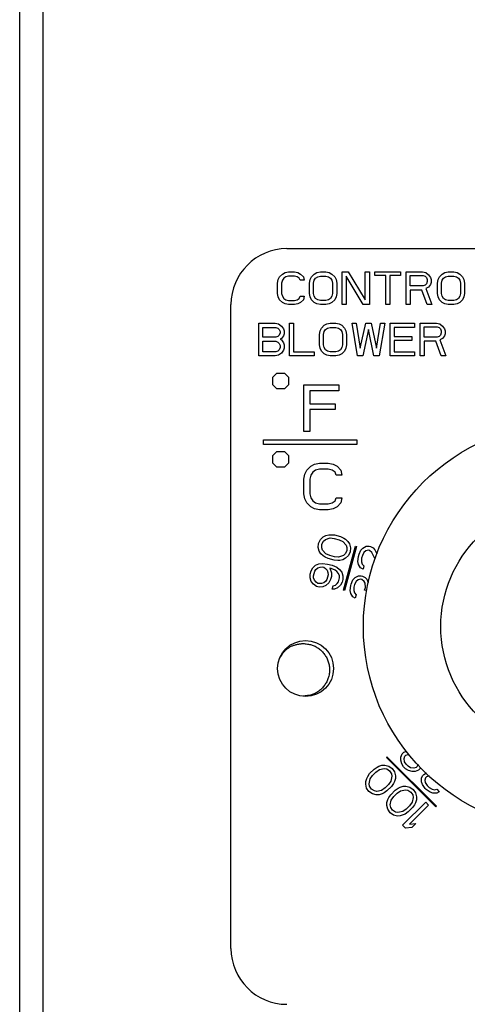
# Model space of a CAD drawing. Extents: x 4 to 119, y 2 to 81.
# Tile 22 of 28: x 65.384 to 66.344, y 48.324 to 50.435. Entities that reach past the tile are written whole.
import ezdxf

# ---------------------------------------------------------------- set-up
doc = ezdxf.new("R2010")
doc.units = 0
doc.layers.add('BODY', color=3, linetype='CONTINUOUS')

msp = doc.modelspace()

# ---------------------------------------------------------------- linework, layer by layer
at = {"layer": 'BODY', "linetype": 'CONTINUOUS'}
for p, q in [((65.3843, 45.2882), (65.3843, 50.5272)), ((65.4343, 50.4672), (65.4343, 45.3482)), ((65.9573, 49.9442), (67.1573, 49.9442)), ((65.9373, 49.8704), (65.9387, 49.8779)), ((65.9387, 49.8779), (65.9416, 49.8838)), ((65.9416, 49.8838), (65.9475, 49.8898)), ((65.9475, 49.8898), (65.9533, 49.8927)), ((65.9504, 49.8808), (65.9475, 49.8764)), ((65.9548, 49.8838), (65.9504, 49.8808)), ((65.9533, 49.8927), (65.9606, 49.8942)), ((65.9606, 49.8853), (65.9548, 49.8838)), ((65.9606, 49.8942), (65.9737, 49.8942)), ((65.9737, 49.8853), (65.9606, 49.8853)), ((65.9737, 49.8942), (65.981, 49.8927)), ((65.9795, 49.8838), (65.9737, 49.8853)), ((65.9839, 49.8808), (65.9795, 49.8838)), ((65.981, 49.8927), (65.9868, 49.8898)), ((65.9854, 49.8764), (65.9839, 49.8808)), ((65.9868, 49.8898), (65.9927, 49.8838)), ((65.9927, 49.8838), (65.9941, 49.8764)), ((66.0058, 49.8704), (66.0073, 49.8779)), ((66.0073, 49.8779), (66.0102, 49.8838)), ((66.0102, 49.8838), (66.016, 49.8898)), ((66.016, 49.8898), (66.0218, 49.8927)), ((66.016, 49.8764), (66.0189, 49.8808)), ((66.0189, 49.8808), (66.0233, 49.8838)), ((66.0218, 49.8927), (66.0291, 49.8942)), ((66.0233, 49.8838), (66.0291, 49.8853)), ((66.0291, 49.8942), (66.0408, 49.8942)), ((66.0291, 49.8853), (66.0408, 49.8853)), ((66.0408, 49.8942), (66.0481, 49.8927)), ((66.0408, 49.8853), (66.0466, 49.8838)), ((66.0466, 49.8838), (66.051, 49.8808)), ((66.0481, 49.8927), (66.0539, 49.8898)), ((66.051, 49.8808), (66.0539, 49.8764)), ((66.0539, 49.8898), (66.0598, 49.8838)), ((66.0598, 49.8838), (66.0627, 49.8779)), ((66.0627, 49.8779), (66.0641, 49.8704)), ((66.0758, 49.8942), (66.0889, 49.8942)), ((66.0758, 49.8242), (66.0758, 49.8942)), ((66.121, 49.8242), (66.0846, 49.8853)), ((66.0846, 49.8853), (66.0846, 49.8242)), ((66.0889, 49.8942), (66.1254, 49.8347)), ((66.1254, 49.8942), (66.1341, 49.8942)), ((66.1254, 49.8347), (66.1254, 49.8942)), ((66.1341, 49.8942), (66.1341, 49.8242)), ((66.1458, 49.8868), (66.1458, 49.8942)), ((66.1458, 49.8942), (66.2012, 49.8942)), ((66.1691, 49.8868), (66.1458, 49.8868)), ((66.1691, 49.8242), (66.1691, 49.8868)), ((66.1779, 49.8868), (66.1779, 49.8242)), ((66.2012, 49.8868), (66.1779, 49.8868)), ((66.2012, 49.8942), (66.2012, 49.8868)), ((66.2129, 49.8942), (66.2479, 49.8942)), ((66.2129, 49.8242), (66.2129, 49.8942)), ((66.2216, 49.8645), (66.2216, 49.8868)), ((66.2216, 49.8868), (66.2493, 49.8868)), ((66.2479, 49.8942), (66.2552, 49.8927)), ((66.2493, 49.8868), (66.2537, 49.8853)), ((66.2537, 49.8853), (66.2566, 49.8823)), ((66.2552, 49.8927), (66.261, 49.8883)), ((66.2566, 49.8823), (66.2581, 49.8779)), ((66.2581, 49.8779), (66.2581, 49.8734)), ((66.261, 49.8883), (66.2654, 49.8823)), ((66.2654, 49.8823), (66.2668, 49.8779)), ((66.2668, 49.8779), (66.2668, 49.8719)), ((66.28, 49.8704), (66.2814, 49.8779)), ((66.2814, 49.8779), (66.2843, 49.8838)), ((66.2843, 49.8838), (66.2902, 49.8898)), ((66.2902, 49.8898), (66.296, 49.8927)), ((66.2902, 49.8764), (66.2931, 49.8808)), ((66.2931, 49.8808), (66.2975, 49.8838)), ((66.296, 49.8927), (66.3033, 49.8942)), ((66.2975, 49.8838), (66.3033, 49.8853)), ((66.3033, 49.8942), (66.315, 49.8942)), ((66.3033, 49.8853), (66.315, 49.8853)), ((66.315, 49.8942), (66.3223, 49.8927)), ((66.315, 49.8853), (66.3208, 49.8838)), ((66.3208, 49.8838), (66.3252, 49.8808)), ((66.3223, 49.8927), (66.3281, 49.8898)), ((66.3252, 49.8808), (66.3281, 49.8764)), ((66.3281, 49.8898), (66.3339, 49.8838)), ((66.3339, 49.8838), (66.3368, 49.8779)), ((66.3368, 49.8779), (66.3383, 49.8704)), ((65.9373, 49.8481), (65.9373, 49.8704)), ((65.9475, 49.8764), (65.946, 49.8704)), ((65.946, 49.8704), (65.946, 49.8481)), ((65.9941, 49.8764), (65.9854, 49.8764)), ((66.0058, 49.8481), (66.0058, 49.8704)), ((66.0145, 49.8704), (66.016, 49.8764)), ((66.0145, 49.8481), (66.0145, 49.8704)), ((66.0539, 49.8764), (66.0554, 49.8704)), ((66.0554, 49.8704), (66.0554, 49.8481)), ((66.0641, 49.8704), (66.0641, 49.8481)), ((66.2493, 49.8645), (66.2216, 49.8645)), ((66.2537, 49.8659), (66.2493, 49.8645)), ((66.2566, 49.8689), (66.2537, 49.8659)), ((66.261, 49.8615), (66.2552, 49.8585)), ((66.2552, 49.8585), (66.2683, 49.8242)), ((66.2581, 49.8734), (66.2566, 49.8689)), ((66.2654, 49.8674), (66.261, 49.8615)), ((66.2668, 49.8719), (66.2654, 49.8674)), ((66.28, 49.8481), (66.28, 49.8704)), ((66.2887, 49.8704), (66.2902, 49.8764)), ((66.2887, 49.8481), (66.2887, 49.8704)), ((66.3281, 49.8764), (66.3295, 49.8704)), ((66.3295, 49.8704), (66.3295, 49.8481)), ((66.3383, 49.8704), (66.3383, 49.8481)), ((65.9387, 49.8406), (65.9373, 49.8481)), ((65.9416, 49.8347), (65.9387, 49.8406)), ((65.946, 49.8481), (65.9475, 49.8421)), ((65.9475, 49.8421), (65.9504, 49.8376)), ((65.9504, 49.8376), (65.9548, 49.8347)), ((65.9795, 49.8347), (65.9839, 49.8376)), ((65.9839, 49.8376), (65.9854, 49.8421)), ((65.9854, 49.8421), (65.9941, 49.8421)), ((65.9941, 49.8421), (65.9927, 49.8347)), ((66.0073, 49.8406), (66.0058, 49.8481)), ((66.0102, 49.8347), (66.0073, 49.8406)), ((66.016, 49.8421), (66.0145, 49.8481)), ((66.0189, 49.8376), (66.016, 49.8421)), ((66.0233, 49.8347), (66.0189, 49.8376)), ((66.051, 49.8376), (66.0466, 49.8347)), ((66.0539, 49.8421), (66.051, 49.8376)), ((66.0554, 49.8481), (66.0539, 49.8421)), ((66.0627, 49.8406), (66.0598, 49.8347)), ((66.0641, 49.8481), (66.0627, 49.8406)), ((66.2464, 49.8555), (66.2216, 49.8555)), ((66.2216, 49.8555), (66.2216, 49.8242)), ((66.2581, 49.8242), (66.2464, 49.8555)), ((66.2814, 49.8406), (66.28, 49.8481)), ((66.2843, 49.8347), (66.2814, 49.8406)), ((66.2902, 49.8421), (66.2887, 49.8481)), ((66.2931, 49.8376), (66.2902, 49.8421)), ((66.2975, 49.8347), (66.2931, 49.8376)), ((66.3252, 49.8376), (66.3208, 49.8347)), ((66.3281, 49.8421), (66.3252, 49.8376)), ((66.3295, 49.8481), (66.3281, 49.8421)), ((66.3368, 49.8406), (66.3339, 49.8347)), ((66.3383, 49.8481), (66.3368, 49.8406)), ((65.8373, 48.4442), (65.8373, 49.8242)), ((65.9475, 49.8287), (65.9416, 49.8347)), ((65.9533, 49.8257), (65.9475, 49.8287)), ((65.9606, 49.8242), (65.9533, 49.8257)), ((65.9548, 49.8347), (65.9606, 49.8332)), ((65.9606, 49.8332), (65.9737, 49.8332)), ((65.9737, 49.8242), (65.9606, 49.8242)), ((65.9737, 49.8332), (65.9795, 49.8347)), ((65.981, 49.8257), (65.9737, 49.8242)), ((65.9868, 49.8287), (65.981, 49.8257)), ((65.9927, 49.8347), (65.9868, 49.8287)), ((66.016, 49.8287), (66.0102, 49.8347)), ((66.0218, 49.8257), (66.016, 49.8287)), ((66.0291, 49.8242), (66.0218, 49.8257)), ((66.0291, 49.8332), (66.0233, 49.8347)), ((66.0408, 49.8332), (66.0291, 49.8332)), ((66.0408, 49.8242), (66.0291, 49.8242)), ((66.0466, 49.8347), (66.0408, 49.8332)), ((66.0481, 49.8257), (66.0408, 49.8242)), ((66.0539, 49.8287), (66.0481, 49.8257)), ((66.0598, 49.8347), (66.0539, 49.8287)), ((66.0846, 49.8242), (66.0758, 49.8242)), ((66.1341, 49.8242), (66.121, 49.8242)), ((66.1779, 49.8242), (66.1691, 49.8242)), ((66.2216, 49.8242), (66.2129, 49.8242)), ((66.2683, 49.8242), (66.2581, 49.8242)), ((66.2902, 49.8287), (66.2843, 49.8347)), ((66.296, 49.8257), (66.2902, 49.8287)), ((66.3033, 49.8242), (66.296, 49.8257)), ((66.3033, 49.8332), (66.2975, 49.8347)), ((66.315, 49.8332), (66.3033, 49.8332)), ((66.315, 49.8242), (66.3033, 49.8242)), ((66.3208, 49.8347), (66.315, 49.8332)), ((66.3223, 49.8257), (66.315, 49.8242)), ((66.3281, 49.8287), (66.3223, 49.8257)), ((66.3339, 49.8347), (66.3281, 49.8287)), ((65.8973, 49.7842), (65.9323, 49.7842)), ((65.8973, 49.7142), (65.8973, 49.7842)), ((65.906, 49.7753), (65.9337, 49.7753)), ((65.906, 49.7545), (65.906, 49.7753)), ((65.9323, 49.7842), (65.9396, 49.7828)), ((65.9337, 49.7753), (65.9381, 49.7738)), ((65.9381, 49.7738), (65.941, 49.7708)), ((65.9396, 49.7828), (65.9454, 49.7783)), ((65.9454, 49.7783), (65.9498, 49.7723)), ((65.9498, 49.7723), (65.9512, 49.7679)), ((65.9629, 49.7142), (65.9629, 49.7842)), ((65.9629, 49.7842), (65.9716, 49.7842)), ((65.9716, 49.7842), (65.9716, 49.7232)), ((66.0285, 49.7679), (66.0314, 49.7738)), ((66.0314, 49.7738), (66.0373, 49.7798)), ((66.0373, 49.7798), (66.0431, 49.7828)), ((66.0402, 49.7708), (66.0445, 49.7738)), ((66.0431, 49.7828), (66.0504, 49.7842)), ((66.0445, 49.7738), (66.0504, 49.7753)), ((66.0504, 49.7842), (66.062, 49.7842)), ((66.0504, 49.7753), (66.062, 49.7753)), ((66.062, 49.7842), (66.0693, 49.7828)), ((66.062, 49.7753), (66.0679, 49.7738)), ((66.0679, 49.7738), (66.0723, 49.7708)), ((66.0693, 49.7828), (66.0752, 49.7798)), ((66.0752, 49.7798), (66.081, 49.7738)), ((66.081, 49.7738), (66.0839, 49.7679)), ((66.0971, 49.7842), (66.1058, 49.7842)), ((66.1087, 49.7142), (66.0971, 49.7842)), ((66.1058, 49.7842), (66.1146, 49.7306)), ((66.1146, 49.7306), (66.1262, 49.7842)), ((66.1262, 49.7842), (66.1379, 49.7842)), ((66.1379, 49.7842), (66.1495, 49.7306)), ((66.1495, 49.7306), (66.1583, 49.7842)), ((66.167, 49.7842), (66.1554, 49.7142)), ((66.1583, 49.7842), (66.167, 49.7842)), ((66.1787, 49.7142), (66.1787, 49.7842)), ((66.1787, 49.7842), (66.2312, 49.7842)), ((66.2312, 49.7753), (66.1875, 49.7753)), ((66.1875, 49.7753), (66.1875, 49.7559)), ((66.2312, 49.7842), (66.2312, 49.7753)), ((66.2429, 49.7842), (66.2779, 49.7842)), ((66.2429, 49.7142), (66.2429, 49.7842)), ((66.2516, 49.7545), (66.2516, 49.7768)), ((66.2516, 49.7768), (66.2793, 49.7768)), ((66.2779, 49.7842), (66.2852, 49.7828)), ((66.2793, 49.7768), (66.2837, 49.7753)), ((66.2837, 49.7753), (66.2866, 49.7723)), ((66.2852, 49.7828), (66.291, 49.7783)), ((66.2866, 49.7723), (66.2881, 49.7679)), ((66.291, 49.7783), (66.2954, 49.7723)), ((66.2954, 49.7723), (66.2968, 49.7679)), ((65.9337, 49.7545), (65.906, 49.7545)), ((65.9381, 49.7559), (65.9337, 49.7545)), ((65.941, 49.7589), (65.9381, 49.7559)), ((65.941, 49.7708), (65.9425, 49.7664)), ((65.9425, 49.7634), (65.941, 49.7589)), ((65.9425, 49.7664), (65.9425, 49.7634)), ((65.9454, 49.7515), (65.9425, 49.75)), ((65.9498, 49.7574), (65.9454, 49.7515)), ((65.9512, 49.7619), (65.9498, 49.7574)), ((65.9512, 49.7679), (65.9512, 49.7619)), ((66.027, 49.7604), (66.0285, 49.7679)), ((66.027, 49.7381), (66.027, 49.7604)), ((66.0358, 49.7604), (66.0373, 49.7664)), ((66.0358, 49.7381), (66.0358, 49.7604)), ((66.0373, 49.7664), (66.0402, 49.7708)), ((66.0723, 49.7708), (66.0752, 49.7664)), ((66.0752, 49.7664), (66.0766, 49.7604)), ((66.0766, 49.7604), (66.0766, 49.7381)), ((66.0839, 49.7679), (66.0854, 49.7604)), ((66.0854, 49.7604), (66.0854, 49.7381)), ((66.1321, 49.7708), (66.1204, 49.7142)), ((66.1437, 49.7142), (66.1321, 49.7708)), ((66.1875, 49.7559), (66.2254, 49.7559)), ((66.2254, 49.7559), (66.2254, 49.747)), ((66.2793, 49.7545), (66.2516, 49.7545)), ((66.2837, 49.7559), (66.2793, 49.7545)), ((66.2866, 49.7589), (66.2837, 49.7559)), ((66.291, 49.7515), (66.2852, 49.7485)), ((66.2881, 49.7634), (66.2866, 49.7589)), ((66.2881, 49.7679), (66.2881, 49.7634)), ((66.2954, 49.7574), (66.291, 49.7515)), ((66.2968, 49.7619), (66.2954, 49.7574)), ((66.2968, 49.7679), (66.2968, 49.7619)), ((65.906, 49.7232), (65.906, 49.7455)), ((65.906, 49.7455), (65.9337, 49.7455)), ((65.9337, 49.7455), (65.9381, 49.744)), ((65.9381, 49.744), (65.941, 49.741)), ((65.941, 49.741), (65.9425, 49.7366)), ((65.9425, 49.7321), (65.941, 49.7276)), ((65.9425, 49.75), (65.9454, 49.7485)), ((65.9425, 49.7366), (65.9425, 49.7321)), ((65.9454, 49.7485), (65.9498, 49.7425)), ((65.9498, 49.7425), (65.9512, 49.7381)), ((65.9512, 49.7306), (65.9498, 49.7262)), ((65.9512, 49.7381), (65.9512, 49.7306)), ((66.0285, 49.7306), (66.027, 49.7381)), ((66.0314, 49.7247), (66.0285, 49.7306)), ((66.0373, 49.7321), (66.0358, 49.7381)), ((66.0402, 49.7276), (66.0373, 49.7321)), ((66.0752, 49.7321), (66.0723, 49.7276)), ((66.0766, 49.7381), (66.0752, 49.7321)), ((66.0839, 49.7306), (66.081, 49.7247)), ((66.0854, 49.7381), (66.0839, 49.7306)), ((66.1875, 49.747), (66.1875, 49.7232)), ((66.2254, 49.747), (66.1875, 49.747)), ((66.2764, 49.7455), (66.2516, 49.7455)), ((66.2516, 49.7455), (66.2516, 49.7142)), ((66.2881, 49.7142), (66.2764, 49.7455)), ((66.2852, 49.7485), (66.2983, 49.7142)), ((65.9323, 49.7142), (65.8973, 49.7142)), ((65.9337, 49.7232), (65.906, 49.7232)), ((65.9396, 49.7157), (65.9323, 49.7142)), ((65.9381, 49.7247), (65.9337, 49.7232)), ((65.941, 49.7276), (65.9381, 49.7247)), ((65.9454, 49.7202), (65.9396, 49.7157)), ((65.9498, 49.7262), (65.9454, 49.7202)), ((66.0154, 49.7142), (65.9629, 49.7142)), ((65.9716, 49.7232), (66.0154, 49.7232)), ((66.0154, 49.7232), (66.0154, 49.7142)), ((66.0373, 49.7187), (66.0314, 49.7247)), ((66.0431, 49.7157), (66.0373, 49.7187)), ((66.0445, 49.7247), (66.0402, 49.7276)), ((66.0504, 49.7142), (66.0431, 49.7157)), ((66.0504, 49.7232), (66.0445, 49.7247)), ((66.062, 49.7232), (66.0504, 49.7232)), ((66.062, 49.7142), (66.0504, 49.7142)), ((66.0679, 49.7247), (66.062, 49.7232)), ((66.0693, 49.7157), (66.062, 49.7142)), ((66.0723, 49.7276), (66.0679, 49.7247)), ((66.0752, 49.7187), (66.0693, 49.7157)), ((66.081, 49.7247), (66.0752, 49.7187)), ((66.1204, 49.7142), (66.1087, 49.7142)), ((66.1554, 49.7142), (66.1437, 49.7142)), ((66.2312, 49.7142), (66.1787, 49.7142)), ((66.1875, 49.7232), (66.2312, 49.7232)), ((66.2312, 49.7232), (66.2312, 49.7142)), ((66.2516, 49.7142), (66.2429, 49.7142)), ((66.2983, 49.7142), (66.2881, 49.7142)), ((65.9273, 49.6689), (65.9356, 49.6772)), ((65.9273, 49.6522), (65.9273, 49.6689)), ((65.9356, 49.6772), (65.9523, 49.6772)), ((65.9523, 49.6772), (65.9606, 49.6689)), ((65.9606, 49.6689), (65.9606, 49.6522)), ((65.9356, 49.6439), (65.9273, 49.6522)), ((65.9606, 49.6522), (65.9523, 49.6439)), ((65.9939, 49.5522), (65.9939, 49.6522)), ((65.9939, 49.6522), (66.0689, 49.6522)), ((66.0689, 49.6522), (66.0689, 49.6395)), ((65.9523, 49.6439), (65.9356, 49.6439)), ((66.0689, 49.6395), (66.0064, 49.6395)), ((66.0064, 49.6395), (66.0064, 49.6118)), ((66.0064, 49.6118), (66.0606, 49.6118)), ((66.0606, 49.6118), (66.0606, 49.599)), ((66.0064, 49.599), (66.0064, 49.5522)), ((66.0606, 49.599), (66.0064, 49.599)), ((66.0064, 49.5522), (65.9939, 49.5522)), ((65.9073, 49.5342), (66.1073, 49.5342)), ((65.9073, 49.5242), (65.9073, 49.5342)), ((66.1073, 49.5242), (65.9073, 49.5242)), ((66.1073, 49.5342), (66.1073, 49.5242)), ((65.9273, 49.5009), (65.9356, 49.5092)), ((65.9273, 49.4842), (65.9273, 49.5009)), ((65.9356, 49.5092), (65.9523, 49.5092)), ((65.9523, 49.5092), (65.9606, 49.5009)), ((65.9606, 49.5009), (65.9606, 49.4842)), ((65.9356, 49.4759), (65.9273, 49.4842)), ((65.9606, 49.4842), (65.9523, 49.4759)), ((66.0002, 49.4693), (66.0085, 49.4779)), ((66.0085, 49.4779), (66.0168, 49.4821)), ((66.0168, 49.4821), (66.0273, 49.4842)), ((66.0273, 49.4842), (66.046, 49.4842)), ((66.046, 49.4842), (66.0564, 49.4821)), ((66.0564, 49.4821), (66.0648, 49.4779)), ((66.0648, 49.4779), (66.0731, 49.4693)), ((65.9523, 49.4759), (65.9356, 49.4759)), ((65.9939, 49.4502), (65.996, 49.4608)), ((65.996, 49.4608), (66.0002, 49.4693)), ((66.0085, 49.4587), (66.0064, 49.4502)), ((66.0127, 49.4651), (66.0085, 49.4587)), ((66.0189, 49.4693), (66.0127, 49.4651)), ((66.0273, 49.4715), (66.0189, 49.4693)), ((66.046, 49.4715), (66.0273, 49.4715)), ((66.0543, 49.4693), (66.046, 49.4715)), ((66.0606, 49.4651), (66.0543, 49.4693)), ((66.0627, 49.4587), (66.0606, 49.4651)), ((66.0752, 49.4587), (66.0627, 49.4587)), ((66.0731, 49.4693), (66.0752, 49.4587)), ((65.9939, 49.4183), (65.9939, 49.4502)), ((66.0064, 49.4502), (66.0064, 49.4183)), ((65.996, 49.4076), (65.9939, 49.4183)), ((66.0064, 49.4183), (66.0085, 49.4098)), ((66.0002, 49.3991), (65.996, 49.4076)), ((66.0085, 49.3906), (66.0002, 49.3991)), ((66.0085, 49.4098), (66.0127, 49.4034)), ((66.0127, 49.4034), (66.0189, 49.3991)), ((66.0189, 49.3991), (66.0273, 49.397)), ((66.0273, 49.397), (66.046, 49.397)), ((66.046, 49.397), (66.0543, 49.3991)), ((66.0543, 49.3991), (66.0606, 49.4034)), ((66.0606, 49.4034), (66.0627, 49.4098)), ((66.0627, 49.4098), (66.0752, 49.4098)), ((66.0731, 49.3991), (66.0648, 49.3906)), ((66.0752, 49.4098), (66.0731, 49.3991)), ((66.0168, 49.3864), (66.0085, 49.3906)), ((66.0273, 49.3842), (66.0168, 49.3864)), ((66.046, 49.3842), (66.0273, 49.3842)), ((66.0564, 49.3864), (66.046, 49.3842)), ((66.0648, 49.3906), (66.0564, 49.3864)), ((66.0352, 49.3264), (66.0406, 49.3294)), ((66.0406, 49.3294), (66.0471, 49.3307)), ((66.0471, 49.3307), (66.0518, 49.331)), ((66.0518, 49.331), (66.0594, 49.3305)), ((66.0594, 49.3305), (66.0723, 49.327)), ((66.0244, 49.3036), (66.0252, 49.3124)), ((66.0252, 49.3124), (66.029, 49.3205)), ((66.029, 49.3205), (66.0352, 49.3264)), ((66.032, 49.3031), (66.0324, 49.3105)), ((66.0324, 49.3105), (66.0358, 49.3172)), ((66.0358, 49.3172), (66.0398, 49.3206)), ((66.0398, 49.3206), (66.0499, 49.3239)), ((66.0499, 49.3239), (66.0589, 49.323)), ((66.0589, 49.323), (66.069, 49.3203)), ((66.069, 49.3203), (66.0773, 49.3166)), ((66.0723, 49.327), (66.0791, 49.3236)), ((66.0773, 49.3166), (66.0844, 49.3087)), ((66.0791, 49.3236), (66.0831, 49.3211)), ((66.0831, 49.3211), (66.0881, 49.3167)), ((66.0844, 49.3087), (66.0861, 49.3037)), ((66.0881, 49.3167), (66.0913, 49.3113)), ((66.0913, 49.3113), (66.0937, 49.3031)), ((66.0268, 49.2954), (66.0244, 49.3036)), ((66.03, 49.29), (66.0268, 49.2954)), ((66.035, 49.2856), (66.03, 49.29)), ((66.0337, 49.2981), (66.032, 49.3031)), ((66.0409, 49.2901), (66.0337, 49.2981)), ((66.0491, 49.2864), (66.0409, 49.2901)), ((66.0823, 49.2896), (66.0783, 49.2861)), ((66.079, 49.2117), (66.1044, 49.3063)), ((66.1063, 49.3058), (66.0809, 49.2111)), ((66.0857, 49.2962), (66.0823, 49.2896)), ((66.0861, 49.3037), (66.0857, 49.2962)), ((66.0929, 49.2943), (66.0892, 49.2862)), ((66.0937, 49.3031), (66.0929, 49.2943)), ((66.1044, 49.3063), (66.1063, 49.3058)), ((66.1108, 49.2839), (66.1123, 49.2895)), ((66.1123, 49.2895), (66.116, 49.2976)), ((66.116, 49.2976), (66.1204, 49.3024)), ((66.1224, 49.2928), (66.1191, 49.2862)), ((66.1204, 49.3024), (66.1276, 49.3065)), ((66.1264, 49.2963), (66.1224, 49.2928)), ((66.1315, 49.2979), (66.1264, 49.2963)), ((66.1276, 49.3065), (66.1338, 49.3064)), ((66.1344, 49.2972), (66.1315, 49.2979)), ((66.1338, 49.3064), (66.1366, 49.3056)), ((66.1394, 49.2928), (66.1344, 49.2972)), ((66.1366, 49.3056), (66.142, 49.3027)), ((66.1461, 49.2797), (66.1394, 49.2928)), ((66.142, 49.3027), (66.1456, 49.2987)), ((66.1456, 49.2987), (66.15, 49.2901)), ((66.0127, 49.2599), (66.0189, 49.2658)), ((66.0189, 49.2658), (66.0258, 49.2685)), ((66.0258, 49.2685), (66.0338, 49.2694)), ((66.0338, 49.2694), (66.0442, 49.2681)), ((66.039, 49.2831), (66.035, 49.2856)), ((66.0458, 49.2797), (66.039, 49.2831)), ((66.0442, 49.2681), (66.0543, 49.2654)), ((66.0587, 49.2763), (66.0458, 49.2797)), ((66.0592, 49.2837), (66.0491, 49.2864)), ((66.0543, 49.2654), (66.064, 49.2613)), ((66.0663, 49.2758), (66.0587, 49.2763)), ((66.0682, 49.2828), (66.0592, 49.2837)), ((66.071, 49.276), (66.0663, 49.2758)), ((66.0783, 49.2861), (66.0682, 49.2828)), ((66.0775, 49.2773), (66.071, 49.276)), ((66.083, 49.2804), (66.0775, 49.2773)), ((66.0892, 49.2862), (66.083, 49.2804)), ((66.1096, 49.2736), (66.1108, 49.2839)), ((66.1109, 49.2672), (66.1096, 49.2736)), ((66.1152, 49.26), (66.1109, 49.2672)), ((66.1176, 49.2805), (66.1171, 49.2731)), ((66.1171, 49.2731), (66.1189, 49.2681)), ((66.1191, 49.2862), (66.1176, 49.2805)), ((66.1189, 49.2681), (66.1224, 49.2641)), ((66.0071, 49.2388), (66.0075, 49.2462)), ((66.0075, 49.2462), (66.0094, 49.2533)), ((66.0094, 49.2533), (66.0127, 49.2599)), ((66.0143, 49.2429), (66.017, 49.2527)), ((66.017, 49.2527), (66.0195, 49.2566)), ((66.0195, 49.2566), (66.0235, 49.26)), ((66.0235, 49.26), (66.0286, 49.2617)), ((66.0286, 49.2617), (66.0333, 49.2619)), ((66.0333, 49.2619), (66.0362, 49.2612)), ((66.0362, 49.2612), (66.0401, 49.2586)), ((66.0401, 49.2586), (66.0437, 49.2546)), ((66.0457, 49.245), (66.0431, 49.2352)), ((66.0437, 49.2546), (66.0454, 49.2496)), ((66.0454, 49.2496), (66.0457, 49.245)), ((66.0495, 49.2591), (66.053, 49.2491)), ((66.0524, 49.2583), (66.0495, 49.2591)), ((66.0606, 49.2546), (66.0524, 49.2583)), ((66.053, 49.2491), (66.0526, 49.2417)), ((66.0646, 49.2521), (66.0606, 49.2546)), ((66.064, 49.2613), (66.0704, 49.2565)), ((66.0681, 49.2481), (66.0646, 49.2521)), ((66.0699, 49.2431), (66.0681, 49.2481)), ((66.0704, 49.2565), (66.075, 49.2508)), ((66.075, 49.2508), (66.0775, 49.2426)), ((66.1206, 49.2571), (66.1152, 49.26)), ((66.1224, 49.2641), (66.1206, 49.2571)), ((66.0095, 49.2306), (66.0071, 49.2388)), ((66.0141, 49.2248), (66.0095, 49.2306)), ((66.0205, 49.2201), (66.0141, 49.2248)), ((66.0146, 49.2383), (66.0143, 49.2429)), ((66.0164, 49.2333), (66.0146, 49.2383)), ((66.0199, 49.2293), (66.0164, 49.2333)), ((66.0239, 49.2267), (66.0199, 49.2293)), ((66.0268, 49.226), (66.0239, 49.2267)), ((66.0314, 49.2262), (66.0268, 49.226)), ((66.0365, 49.2279), (66.0314, 49.2262)), ((66.0405, 49.2313), (66.0365, 49.2279)), ((66.0431, 49.2352), (66.0405, 49.2313)), ((66.0473, 49.228), (66.0411, 49.2221)), ((66.0507, 49.2347), (66.0473, 49.228)), ((66.0526, 49.2417), (66.0507, 49.2347)), ((66.0613, 49.2227), (66.0654, 49.2262)), ((66.0654, 49.2262), (66.0679, 49.23)), ((66.0679, 49.23), (66.0702, 49.2385)), ((66.0702, 49.2385), (66.0699, 49.2431)), ((66.0755, 49.2295), (66.0722, 49.2228)), ((66.077, 49.2351), (66.0755, 49.2295)), ((66.0775, 49.2426), (66.077, 49.2351)), ((66.0942, 49.2219), (66.0949, 49.2247)), ((66.0949, 49.2247), (66.099, 49.2342)), ((66.099, 49.2342), (66.1034, 49.239)), ((66.1025, 49.2242), (66.101, 49.2185)), ((66.1058, 49.2308), (66.1025, 49.2242)), ((66.1034, 49.239), (66.1106, 49.2431)), ((66.1098, 49.2343), (66.1058, 49.2308)), ((66.1149, 49.2359), (66.1098, 49.2343)), ((66.1106, 49.2431), (66.1168, 49.243)), ((66.1178, 49.2352), (66.1149, 49.2359)), ((66.1168, 49.243), (66.1197, 49.2422)), ((66.1228, 49.2308), (66.1178, 49.2352)), ((66.1197, 49.2422), (66.125, 49.2393)), ((66.1249, 49.2272), (66.1228, 49.2308)), ((66.1255, 49.218), (66.1249, 49.2272)), ((66.125, 49.2393), (66.1286, 49.2353)), ((66.1286, 49.2353), (66.1314, 49.2285)), ((66.0263, 49.2185), (66.0205, 49.2201)), ((66.0343, 49.2194), (66.0263, 49.2185)), ((66.0411, 49.2221), (66.0343, 49.2194)), ((66.0544, 49.214), (66.0563, 49.2211)), ((66.0591, 49.2143), (66.0544, 49.214)), ((66.0563, 49.2211), (66.0613, 49.2227)), ((66.066, 49.217), (66.0591, 49.2143)), ((66.0722, 49.2228), (66.066, 49.217)), ((66.0809, 49.2111), (66.079, 49.2117)), ((66.093, 49.2116), (66.0942, 49.2219)), ((66.0943, 49.2052), (66.093, 49.2116)), ((66.0986, 49.198), (66.0943, 49.2052)), ((66.101, 49.2185), (66.1005, 49.2111)), ((66.1005, 49.2111), (66.1023, 49.2061)), ((66.1023, 49.2061), (66.1058, 49.2021)), ((66.1058, 49.2021), (66.1039, 49.1951)), ((66.124, 49.2124), (66.1255, 49.218)), ((66.128, 49.2113), (66.124, 49.2124)), ((66.1039, 49.1951), (66.0986, 49.198)), ((66.2047, 48.8615), (66.2079, 48.8647)), ((66.2079, 48.8647), (66.2142, 48.8668)), ((66.1719, 48.8549), (66.1705, 48.8535)), ((66.2765, 48.7475), (66.1705, 48.8535)), ((66.1719, 48.8549), (66.278, 48.7489)), ((66.2015, 48.8542), (66.2047, 48.8615)), ((66.2015, 48.8479), (66.2015, 48.8542)), ((66.2035, 48.8396), (66.2015, 48.8479)), ((66.2088, 48.8511), (66.2099, 48.8563)), ((66.2098, 48.8438), (66.2088, 48.8511)), ((66.2128, 48.8387), (66.2098, 48.8438)), ((66.2099, 48.8563), (66.212, 48.8584)), ((66.212, 48.8584), (66.2172, 48.8595)), ((66.2172, 48.8595), (66.2187, 48.8593)), ((66.1347, 48.819), (66.1442, 48.8284)), ((66.1409, 48.8149), (66.1483, 48.8222)), ((66.1442, 48.8284), (66.1505, 48.8327)), ((66.1483, 48.8222), (66.1557, 48.8275)), ((66.1505, 48.8327), (66.1547, 48.8348)), ((66.1547, 48.8348), (66.161, 48.837)), ((66.1557, 48.8275), (66.1661, 48.8297)), ((66.161, 48.837), (66.1672, 48.837)), ((66.1661, 48.8297), (66.1713, 48.8287)), ((66.1672, 48.837), (66.1755, 48.835)), ((66.1713, 48.8287), (66.1775, 48.8246)), ((66.1755, 48.835), (66.1828, 48.8299)), ((66.1775, 48.8246), (66.1816, 48.8184)), ((66.1828, 48.8299), (66.1879, 48.8226)), ((66.1879, 48.8226), (66.1899, 48.8143)), ((66.2076, 48.8334), (66.2035, 48.8396)), ((66.2117, 48.8293), (66.2076, 48.8334)), ((66.2179, 48.8252), (66.2117, 48.8293)), ((66.217, 48.8345), (66.2128, 48.8387)), ((66.2221, 48.8315), (66.217, 48.8345)), ((66.2262, 48.8232), (66.2179, 48.8252)), ((66.2294, 48.8305), (66.2221, 48.8315)), ((66.2325, 48.8232), (66.2262, 48.8232)), ((66.2346, 48.8316), (66.2294, 48.8305)), ((66.2398, 48.8264), (66.2325, 48.8232)), ((66.2368, 48.8337), (66.2346, 48.8316)), ((66.2378, 48.8389), (66.2368, 48.8337)), ((66.243, 48.8296), (66.2398, 48.8264)), ((66.2435, 48.8313), (66.243, 48.8296)), ((66.1262, 48.8022), (66.1284, 48.8085)), ((66.1262, 48.7959), (66.1262, 48.8022)), ((66.1284, 48.8085), (66.1305, 48.8127)), ((66.1305, 48.8127), (66.1347, 48.819)), ((66.1335, 48.7971), (66.1357, 48.8075)), ((66.1357, 48.8075), (66.1409, 48.8149)), ((66.1804, 48.8028), (66.1751, 48.7954)), ((66.1826, 48.8132), (66.1804, 48.8028)), ((66.1816, 48.8184), (66.1826, 48.8132)), ((66.1877, 48.8018), (66.1856, 48.7976)), ((66.1899, 48.8081), (66.1877, 48.8018)), ((66.1899, 48.8143), (66.1899, 48.8081)), ((66.2458, 48.8015), (66.2459, 48.8098)), ((66.2478, 48.7953), (66.2458, 48.8015)), ((66.2459, 48.8098), (66.2491, 48.8151)), ((66.2491, 48.8151), (66.2512, 48.8172)), ((66.2512, 48.8172), (66.2564, 48.8204)), ((66.2542, 48.8099), (66.2531, 48.8047)), ((66.2531, 48.8047), (66.2541, 48.7995)), ((66.2563, 48.812), (66.2542, 48.8099)), ((66.2626, 48.8142), (66.2563, 48.812)), ((66.1282, 48.7876), (66.1262, 48.7959)), ((66.1333, 48.7804), (66.1282, 48.7876)), ((66.1405, 48.7753), (66.1333, 48.7804)), ((66.1345, 48.7919), (66.1335, 48.7971)), ((66.1386, 48.7857), (66.1345, 48.7919)), ((66.1448, 48.7816), (66.1386, 48.7857)), ((66.15, 48.7806), (66.1448, 48.7816)), ((66.1604, 48.7828), (66.15, 48.7806)), ((66.1678, 48.7881), (66.1604, 48.7828)), ((66.1719, 48.7818), (66.1656, 48.7776)), ((66.1751, 48.7954), (66.1678, 48.7881)), ((66.1813, 48.7913), (66.1719, 48.7818)), ((66.1801, 48.7736), (66.1896, 48.7831)), ((66.1856, 48.7976), (66.1813, 48.7913)), ((66.1896, 48.7831), (66.1959, 48.7873)), ((66.1937, 48.7769), (66.201, 48.7821)), ((66.1959, 48.7873), (66.2001, 48.7894)), ((66.2001, 48.7894), (66.2064, 48.7916)), ((66.201, 48.7821), (66.2115, 48.7843)), ((66.2064, 48.7916), (66.2126, 48.7916)), ((66.2115, 48.7843), (66.2167, 48.7834)), ((66.2126, 48.7916), (66.2209, 48.7897)), ((66.2167, 48.7834), (66.2229, 48.7793)), ((66.2209, 48.7897), (66.2282, 48.7845)), ((66.2282, 48.7845), (66.2333, 48.7773)), ((66.254, 48.787), (66.2478, 48.7953)), ((66.256, 48.7849), (66.254, 48.787)), ((66.2541, 48.7995), (66.2582, 48.7933)), ((66.2643, 48.7788), (66.256, 48.7849)), ((66.2582, 48.7933), (66.2623, 48.7892)), ((66.2623, 48.7892), (66.2685, 48.7851)), ((66.2685, 48.7851), (66.2737, 48.7841)), ((66.2737, 48.7841), (66.279, 48.7852)), ((66.2841, 48.78), (66.2789, 48.7768)), ((66.279, 48.7852), (66.2841, 48.78)), ((66.1488, 48.7733), (66.1405, 48.7753)), ((66.1551, 48.7733), (66.1488, 48.7733)), ((66.1614, 48.7755), (66.1551, 48.7733)), ((66.1656, 48.7776), (66.1614, 48.7755)), ((66.1716, 48.7568), (66.1737, 48.7631)), ((66.1737, 48.7631), (66.1759, 48.7673)), ((66.1759, 48.7673), (66.1801, 48.7736)), ((66.1788, 48.7517), (66.181, 48.7621)), ((66.181, 48.7621), (66.1863, 48.7695)), ((66.1863, 48.7695), (66.1937, 48.7769)), ((66.2229, 48.7793), (66.227, 48.773)), ((66.228, 48.7678), (66.2258, 48.7574)), ((66.227, 48.773), (66.228, 48.7678)), ((66.2352, 48.7627), (66.2331, 48.7564)), ((66.2333, 48.7773), (66.2353, 48.769)), ((66.2353, 48.769), (66.2352, 48.7627)), ((66.2705, 48.7767), (66.2643, 48.7788)), ((66.2789, 48.7768), (66.2705, 48.7767)), ((66.1715, 48.7506), (66.1716, 48.7568)), ((66.1735, 48.7423), (66.1715, 48.7506)), ((66.1787, 48.735), (66.1735, 48.7423)), ((66.1798, 48.7465), (66.1788, 48.7517)), ((66.1839, 48.7403), (66.1798, 48.7465)), ((66.1901, 48.7362), (66.1839, 48.7403)), ((66.2055, 48.7082), (66.255, 48.7577)), ((66.2131, 48.7427), (66.2058, 48.7374)), ((66.2205, 48.75), (66.2131, 48.7427)), ((66.2267, 48.7459), (66.2172, 48.7365)), ((66.2612, 48.7515), (66.2201, 48.7104)), ((66.2258, 48.7574), (66.2205, 48.75)), ((66.2309, 48.7522), (66.2267, 48.7459)), ((66.2331, 48.7564), (66.2309, 48.7522)), ((66.255, 48.7577), (66.2612, 48.7515)), ((66.278, 48.7489), (66.2765, 48.7475)), ((66.1859, 48.7299), (66.1787, 48.735)), ((66.1942, 48.7279), (66.1859, 48.7299)), ((66.1953, 48.7352), (66.1901, 48.7362)), ((66.2005, 48.728), (66.1942, 48.7279)), ((66.2058, 48.7374), (66.1953, 48.7352)), ((66.2067, 48.7301), (66.2005, 48.728)), ((66.2109, 48.7322), (66.2067, 48.7301)), ((66.2172, 48.7365), (66.2109, 48.7322)), ((66.2117, 48.702), (66.2055, 48.7082)), ((66.2252, 48.7032), (66.2117, 48.702)), ((66.2201, 48.7104), (66.2336, 48.7116)), ((66.2336, 48.7116), (66.2252, 48.7032))]:
    msp.add_line(p, q, dxfattribs=at)
for points in [[(65.9423, 49.0662), (65.9431, 49.0675), (65.9438, 49.0689), (65.9446, 49.0703), (65.9454, 49.0716), (65.9462, 49.0729), (65.9471, 49.0742), (65.9479, 49.0755), (65.9488, 49.0768), (65.9497, 49.0781), (65.9507, 49.0793), (65.9517, 49.0805), (65.9527, 49.0816), (65.9538, 49.0828), (65.9549, 49.0838), (65.9561, 49.0849), (65.9573, 49.0859), (65.9585, 49.0868), (65.9598, 49.0878), (65.9611, 49.0886), (65.9624, 49.0895), (65.9638, 49.0903), (65.9652, 49.091), (65.9666, 49.0917), (65.968, 49.0924), (65.9695, 49.093), (65.9709, 49.0935), (65.9724, 49.094), (65.9739, 49.0945), (65.9754, 49.0949), (65.9769, 49.0953), (65.9784, 49.0957), (65.9799, 49.096), (65.9814, 49.0962), (65.983, 49.0965), (65.9845, 49.0967), (65.9861, 49.097), (65.9876, 49.0972), (65.9892, 49.0974), (65.9907, 49.0976), (65.9923, 49.0977)], [(65.9923, 49.0977), (65.9945, 49.0975), (65.9967, 49.0972), (65.9989, 49.0969), (66.0011, 49.0966), (66.0033, 49.0962), (66.0054, 49.0958), (66.0076, 49.0954), (66.0097, 49.0948), (66.0118, 49.0942), (66.0139, 49.0934), (66.0159, 49.0926), (66.0179, 49.0917), (66.0199, 49.0906), (66.0218, 49.0895), (66.0236, 49.0883), (66.0255, 49.087), (66.0272, 49.0857), (66.029, 49.0842), (66.0306, 49.0828), (66.0322, 49.0812), (66.0337, 49.0796), (66.0352, 49.0779), (66.0366, 49.0762), (66.038, 49.0744), (66.0392, 49.0726), (66.0404, 49.0707), (66.0416, 49.0688), (66.0426, 49.0669), (66.0436, 49.0649), (66.0445, 49.0629), (66.0453, 49.0608), (66.046, 49.0587), (66.0466, 49.0566), (66.0472, 49.0544), (66.0477, 49.0523), (66.0481, 49.0501), (66.0484, 49.0479), (66.0486, 49.0457), (66.0487, 49.0435), (66.0488, 49.0412), (66.0487, 49.039), (66.0486, 49.0368), (66.0484, 49.0346), (66.0481, 49.0324), (66.0477, 49.0302), (66.0472, 49.028), (66.0466, 49.0259), (66.046, 49.0238), (66.0453, 49.0217), (66.0445, 49.0196), (66.0436, 49.0176), (66.0426, 49.0156), (66.0416, 49.0137), (66.0404, 49.0117), (66.0392, 49.0099), (66.038, 49.0081), (66.0366, 49.0063), (66.0352, 49.0046), (66.0337, 49.0029), (66.0322, 49.0013), (66.0306, 48.9997), (66.029, 48.9982), (66.0272, 48.9968), (66.0255, 48.9954), (66.0236, 48.9942), (66.0218, 48.993), (66.0199, 48.9918), (66.0179, 48.9908), (66.0159, 48.9899), (66.0139, 48.989), (66.0118, 48.9883), (66.0097, 48.9877), (66.0076, 48.9871), (66.0054, 48.9866), (66.0033, 48.9862), (66.0011, 48.9859), (65.9989, 48.9856), (65.9967, 48.9853), (65.9945, 48.985), (65.9923, 48.9847)]]:
    msp.add_lwpolyline(points, dxfattribs=at)
for centre, radius in [((66.5573, 49.1342), 0.4361), ((66.5573, 49.1342), 0.27), ((65.9973, 49.0442), 0.06)]:
    msp.add_circle(centre, radius, dxfattribs=at)
for centre, start, end in [((65.9573, 49.8242), 90, 180), ((65.9573, 48.4442), 180, 270)]:
    msp.add_arc(centre, 0.12, start, end, dxfattribs=at)

doc.saveas('drawing.dxf')
